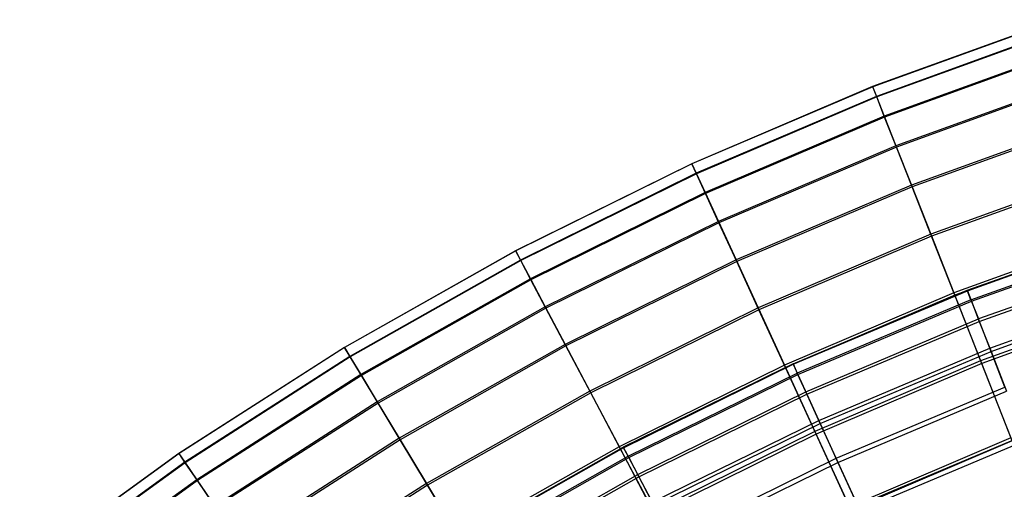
# Model space of a CAD drawing. Extents: x 0.1 to 12.1, y -6 to 6.
# Tile 38 of 256: x 2.4 to 4.1, y 4.9 to 5.7. Entities that reach past the tile are written whole.
import ezdxf

# ---------------------------------------------------------------- set-up
doc = ezdxf.new("R2010")
doc.units = 0
doc.header["$LTSCALE"] = 2.54
doc.layers.get('0').update_dxf_attribs({"linetype": 'CONTINUOUS'})

# ---------------------------------------------------------------- blocks, each defined once
blk = doc.blocks.new('DROPS_COLOR_B-11195_STL')
at = {"color": 0}
for p, q in [((4.0219, 5.2348, 7.8412), (4.3241, 5.3427, 7.8412)), ((4.0219, 5.2348, 7.8412), (4.3241, 5.3427, 7.8412)), ((4.0222, 5.2341, 7.515), (4.3243, 5.3419, 7.515)), ((4.0222, 5.2341, 7.515), (4.3243, 5.3419, 7.515)), ((4.0281, 5.2188, 8.1669), (4.3294, 5.3263, 8.1669)), ((4.0281, 5.2188, 8.1669), (4.3294, 5.3263, 8.1669)), ((4.029, 5.2165, 7.1893), (4.3302, 5.3239, 7.1893)), ((4.029, 5.2165, 7.1893), (4.3302, 5.3239, 7.1893)), ((4.3402, 5.2929, 8.4912), (4.0409, 5.1861, 8.4912)), ((4.3402, 5.2929, 8.4912), (4.0409, 5.1861, 8.4912)), ((4.0424, 5.1821, 6.8652), (4.3415, 5.2889, 6.8652)), ((4.0424, 5.1821, 6.8652), (4.3415, 5.2889, 6.8652)), ((3.7264, 5.11, 7.8412), (4.0219, 5.2348, 7.8412)), ((3.7264, 5.11, 7.8412), (4.0219, 5.2348, 7.8412)), ((3.7267, 5.1092, 7.515), (4.0222, 5.2341, 7.515)), ((3.7267, 5.1092, 7.515), (4.0222, 5.2341, 7.515)), ((4.0281, 5.2188, 8.1669), (4.0219, 5.2348, 7.8412)), ((4.0281, 5.2188, 8.1669), (4.0219, 5.2348, 7.8412)), ((4.0219, 5.2348, 7.8412), (4.0222, 5.2341, 7.515)), ((4.0219, 5.2348, 7.8412), (4.0222, 5.2341, 7.515)), ((4.0222, 5.2341, 7.515), (4.029, 5.2165, 7.1893)), ((4.0222, 5.2341, 7.515), (4.029, 5.2165, 7.1893)), ((4.0601, 5.1366, 8.8131), (4.3566, 5.2424, 8.8131)), ((4.0601, 5.1366, 8.8131), (4.3566, 5.2424, 8.8131)), ((4.0623, 5.1312, 6.5436), (4.3584, 5.2369, 6.5436)), ((4.0623, 5.1312, 6.5436), (4.3584, 5.2369, 6.5436)), ((4.0281, 5.2188, 8.1669), (3.7335, 5.0943, 8.1669)), ((4.0281, 5.2188, 8.1669), (3.7335, 5.0943, 8.1669)), ((3.7346, 5.092, 7.1893), (4.029, 5.2165, 7.1893)), ((3.7346, 5.092, 7.1893), (4.029, 5.2165, 7.1893)), ((4.0281, 5.2188, 8.1669), (4.0409, 5.1861, 8.4912)), ((4.0281, 5.2188, 8.1669), (4.0409, 5.1861, 8.4912)), ((4.029, 5.2165, 7.1893), (4.0424, 5.1821, 6.8652)), ((4.029, 5.2165, 7.1893), (4.0424, 5.1821, 6.8652)), ((3.7481, 5.0623, 8.4912), (4.0409, 5.1861, 8.4912)), ((3.7481, 5.0623, 8.4912), (4.0409, 5.1861, 8.4912)), ((3.7499, 5.0585, 6.8652), (4.0424, 5.1821, 6.8652)), ((3.7499, 5.0585, 6.8652), (4.0424, 5.1821, 6.8652)), ((4.0601, 5.1366, 8.8131), (4.0409, 5.1861, 8.4912)), ((4.0601, 5.1366, 8.8131), (4.0409, 5.1861, 8.4912)), ((4.0424, 5.1821, 6.8652), (4.0623, 5.1312, 6.5436)), ((4.0424, 5.1821, 6.8652), (4.0623, 5.1312, 6.5436)), ((3.7701, 5.0141, 8.8131), (4.0601, 5.1366, 8.8131)), ((3.7701, 5.0141, 8.8131), (4.0601, 5.1366, 8.8131)), ((3.7726, 5.0088, 6.5436), (4.0623, 5.1312, 6.5436)), ((3.7726, 5.0088, 6.5436), (4.0623, 5.1312, 6.5436)), ((4.0858, 5.0707, 9.1315), (4.0601, 5.1366, 8.8131)), ((4.0858, 5.0707, 9.1315), (4.0601, 5.1366, 8.8131)), ((4.0623, 5.1312, 6.5436), (4.0885, 5.0637, 6.2255)), ((4.0623, 5.1312, 6.5436), (4.0885, 5.0637, 6.2255)), ((3.7264, 5.11, 7.8412), (3.4384, 4.9684, 7.8412)), ((3.7264, 5.11, 7.8412), (3.4384, 4.9684, 7.8412)), ((3.4388, 4.9677, 7.515), (3.7267, 5.1092, 7.515)), ((3.4388, 4.9677, 7.515), (3.7267, 5.1092, 7.515)), ((3.7264, 5.11, 7.8412), (3.7335, 5.0943, 8.1669)), ((3.7264, 5.11, 7.8412), (3.7335, 5.0943, 8.1669)), ((3.7264, 5.11, 7.8412), (3.7267, 5.1092, 7.515)), ((3.7264, 5.11, 7.8412), (3.7267, 5.1092, 7.515)), ((3.7267, 5.1092, 7.515), (3.7346, 5.092, 7.1893)), ((3.7267, 5.1092, 7.515), (3.7346, 5.092, 7.1893)), ((3.4465, 4.9532, 8.1669), (3.7335, 5.0943, 8.1669)), ((3.4465, 4.9532, 8.1669), (3.7335, 5.0943, 8.1669)), ((3.4476, 4.951, 7.1893), (3.7346, 5.092, 7.1893)), ((3.4476, 4.951, 7.1893), (3.7346, 5.092, 7.1893)), ((3.7481, 5.0623, 8.4912), (3.7335, 5.0943, 8.1669)), ((3.7481, 5.0623, 8.4912), (3.7335, 5.0943, 8.1669)), ((3.7346, 5.092, 7.1893), (3.7499, 5.0585, 6.8652)), ((3.7346, 5.092, 7.1893), (3.7499, 5.0585, 6.8652)), ((3.4629, 4.9221, 8.4912), (3.7481, 5.0623, 8.4912)), ((3.4629, 4.9221, 8.4912), (3.7481, 5.0623, 8.4912)), ((3.7701, 5.0141, 8.8131), (3.7481, 5.0623, 8.4912)), ((3.7701, 5.0141, 8.8131), (3.7481, 5.0623, 8.4912)), ((3.7995, 4.9497, 9.1315), (4.0858, 5.0707, 9.1315)), ((3.7995, 4.9497, 9.1315), (4.0858, 5.0707, 9.1315)), ((3.8026, 4.9429, 6.2255), (4.0885, 5.0637, 6.2255)), ((3.8026, 4.9429, 6.2255), (4.0885, 5.0637, 6.2255)), ((3.4648, 4.9184, 6.8652), (3.7499, 5.0585, 6.8652)), ((3.4648, 4.9184, 6.8652), (3.7499, 5.0585, 6.8652)), ((3.7499, 5.0585, 6.8652), (3.7726, 5.0088, 6.5436)), ((3.7499, 5.0585, 6.8652), (3.7726, 5.0088, 6.5436)), ((3.4876, 4.8752, 8.8131), (3.7701, 5.0141, 8.8131)), ((3.4876, 4.8752, 8.8131), (3.7701, 5.0141, 8.8131)), ((3.7995, 4.9497, 9.1315), (3.7701, 5.0141, 8.8131)), ((3.7995, 4.9497, 9.1315), (3.7701, 5.0141, 8.8131)), ((3.4904, 4.87, 6.5436), (3.7726, 5.0088, 6.5436)), ((3.4904, 4.87, 6.5436), (3.7726, 5.0088, 6.5436)), ((3.7726, 5.0088, 6.5436), (3.8026, 4.9429, 6.2255)), ((3.7726, 5.0088, 6.5436), (3.8026, 4.9429, 6.2255)), ((3.8362, 4.8695, 9.4456), (4.1178, 4.9885, 9.4456)), ((3.8362, 4.8695, 9.4456), (4.1178, 4.9885, 9.4456)), ((4.1211, 4.98, 5.9119), (3.84, 4.8612, 5.9119)), ((4.1211, 4.98, 5.9119), (3.84, 4.8612, 5.9119)), ((3.1591, 4.8106, 7.8412), (3.4384, 4.9684, 7.8412)), ((3.1591, 4.8106, 7.8412), (3.4384, 4.9684, 7.8412)), ((3.4388, 4.9677, 7.515), (3.1595, 4.8099, 7.515)), ((3.4388, 4.9677, 7.515), (3.1595, 4.8099, 7.515)), ((3.4465, 4.9532, 8.1669), (3.4384, 4.9684, 7.8412)), ((3.4388, 4.9677, 7.515), (3.4384, 4.9684, 7.8412)), ((3.4388, 4.9677, 7.515), (3.4384, 4.9684, 7.8412)), ((3.4465, 4.9532, 8.1669), (3.4384, 4.9684, 7.8412)), ((3.4388, 4.9677, 7.515), (3.4476, 4.951, 7.1893)), ((3.4388, 4.9677, 7.515), (3.4476, 4.951, 7.1893)), ((3.168, 4.7959, 8.1669), (3.4465, 4.9532, 8.1669)), ((3.168, 4.7959, 8.1669), (3.4465, 4.9532, 8.1669)), ((3.1693, 4.7937, 7.1893), (3.4476, 4.951, 7.1893)), ((3.1693, 4.7937, 7.1893), (3.4476, 4.951, 7.1893)), ((3.4629, 4.9221, 8.4912), (3.4465, 4.9532, 8.1669)), ((3.4629, 4.9221, 8.4912), (3.4465, 4.9532, 8.1669)), ((3.4476, 4.951, 7.1893), (3.4648, 4.9184, 6.8652)), ((3.4476, 4.951, 7.1893), (3.4648, 4.9184, 6.8652)), ((3.5206, 4.8126, 9.1315), (3.7995, 4.9497, 9.1315)), ((3.5206, 4.8126, 9.1315), (3.7995, 4.9497, 9.1315)), ((3.8362, 4.8695, 9.4456), (3.7995, 4.9497, 9.1315)), ((3.8362, 4.8695, 9.4456), (3.7995, 4.9497, 9.1315)), ((3.5241, 4.806, 6.2255), (3.8026, 4.9429, 6.2255)), ((3.5241, 4.806, 6.2255), (3.8026, 4.9429, 6.2255)), ((3.8026, 4.9429, 6.2255), (3.84, 4.8612, 5.9119)), ((3.8026, 4.9429, 6.2255), (3.84, 4.8612, 5.9119)), ((3.1861, 4.7658, 8.4912), (3.4629, 4.9221, 8.4912)), ((3.1861, 4.7658, 8.4912), (3.4629, 4.9221, 8.4912)), ((3.1883, 4.7622, 6.8652), (3.4648, 4.9184, 6.8652)), ((3.1883, 4.7622, 6.8652), (3.4648, 4.9184, 6.8652)), ((3.4876, 4.8752, 8.8131), (3.4629, 4.9221, 8.4912)), ((3.4876, 4.8752, 8.8131), (3.4629, 4.9221, 8.4912)), ((3.4648, 4.9184, 6.8652), (3.4904, 4.87, 6.5436)), ((3.4648, 4.9184, 6.8652), (3.4904, 4.87, 6.5436))]:
    blk.add_line(p, q, dxfattribs=at)
blk = doc.blocks.new('GROUP_1')
at = {"color": 0}
for p, q in [((4.1149, 11.6913, 6.159), (3.8013, 11.5777, 6.159)), ((4.1149, 11.6913, 6.159), (3.8013, 11.5777, 6.159)), ((4.115, 11.6909, 5.8286), (3.8015, 11.5774, 5.8286)), ((4.115, 11.6909, 5.8286), (3.8015, 11.5774, 5.8286)), ((4.1205, 11.6743, 6.489), (3.8079, 11.5611, 6.489)), ((4.1205, 11.6743, 6.489), (3.8079, 11.5611, 6.489)), ((4.1208, 11.6733, 5.4987), (3.8083, 11.5601, 5.4987)), ((4.1208, 11.6733, 5.4987), (3.8083, 11.5601, 5.4987)), ((4.1318, 11.6401, 6.8175), (3.8211, 11.5276, 6.8175)), ((4.1318, 11.6401, 6.8175), (3.8211, 11.5276, 6.8175)), ((4.1323, 11.6385, 5.1703), (3.8217, 11.526, 5.1703)), ((4.1323, 11.6385, 5.1703), (3.8217, 11.526, 5.1703)), ((3.8013, 11.5777, 6.159), (3.4946, 11.4469, 6.159)), ((3.8013, 11.5777, 6.159), (3.4946, 11.4469, 6.159)), ((3.8013, 11.5777, 6.159), (3.8079, 11.5611, 6.489)), ((3.8013, 11.5777, 6.159), (3.8079, 11.5611, 6.489)), ((3.8015, 11.5774, 5.8286), (3.8013, 11.5777, 6.159)), ((3.8015, 11.5774, 5.8286), (3.8013, 11.5777, 6.159)), ((4.1488, 11.5889, 7.1435), (3.8409, 11.4773, 7.1435)), ((4.1488, 11.5889, 7.1435), (3.8409, 11.4773, 7.1435)), ((4.1495, 11.5866, 4.8444), (3.8417, 11.4751, 4.8444)), ((4.1495, 11.5866, 4.8444), (3.8417, 11.4751, 4.8444)), ((3.8015, 11.5774, 5.8286), (3.4947, 11.4466, 5.8286)), ((3.8015, 11.5774, 5.8286), (3.4947, 11.4466, 5.8286)), ((3.8079, 11.5611, 6.489), (3.5021, 11.4307, 6.489)), ((3.8079, 11.5611, 6.489), (3.5021, 11.4307, 6.489)), ((3.8083, 11.5601, 5.4987), (3.8015, 11.5774, 5.8286)), ((3.8083, 11.5601, 5.4987), (3.8015, 11.5774, 5.8286)), ((3.8079, 11.5611, 6.489), (3.8211, 11.5276, 6.8175)), ((3.8079, 11.5611, 6.489), (3.8211, 11.5276, 6.8175)), ((3.8083, 11.5601, 5.4987), (3.5025, 11.4297, 5.4987)), ((3.8083, 11.5601, 5.4987), (3.5025, 11.4297, 5.4987)), ((3.8217, 11.526, 5.1703), (3.8083, 11.5601, 5.4987)), ((3.8217, 11.526, 5.1703), (3.8083, 11.5601, 5.4987)), ((3.8211, 11.5276, 6.8175), (3.5171, 11.398, 6.8175)), ((3.8211, 11.5276, 6.8175), (3.5171, 11.398, 6.8175)), ((3.8211, 11.5276, 6.8175), (3.8409, 11.4773, 7.1435)), ((3.8211, 11.5276, 6.8175), (3.8409, 11.4773, 7.1435)), ((3.8217, 11.526, 5.1703), (3.5178, 11.3964, 5.1703)), ((3.8217, 11.526, 5.1703), (3.5178, 11.3964, 5.1703)), ((3.8417, 11.4751, 4.8444), (3.8217, 11.526, 5.1703)), ((3.8417, 11.4751, 4.8444), (3.8217, 11.526, 5.1703)), ((4.1714, 11.5206, 7.466), (3.8672, 11.4105, 7.466)), ((4.1714, 11.5206, 7.466), (3.8672, 11.4105, 7.466)), ((4.1723, 11.5177, 4.522), (3.8683, 11.4076, 4.522)), ((4.1723, 11.5177, 4.522), (3.8683, 11.4076, 4.522)), ((3.8409, 11.4773, 7.1435), (3.5397, 11.3489, 7.1435)), ((3.8409, 11.4773, 7.1435), (3.5397, 11.3489, 7.1435)), ((3.8409, 11.4773, 7.1435), (3.8672, 11.4105, 7.466)), ((3.8409, 11.4773, 7.1435), (3.8672, 11.4105, 7.466)), ((3.8417, 11.4751, 4.8444), (3.5406, 11.3467, 4.8444)), ((3.8417, 11.4751, 4.8444), (3.5406, 11.3467, 4.8444)), ((3.8683, 11.4076, 4.522), (3.8417, 11.4751, 4.8444)), ((3.8683, 11.4076, 4.522), (3.8417, 11.4751, 4.8444)), ((3.4946, 11.4469, 6.159), (3.1956, 11.2992, 6.159)), ((3.4946, 11.4469, 6.159), (3.1956, 11.2992, 6.159)), ((3.4947, 11.4466, 5.8286), (3.1958, 11.2989, 5.8286)), ((3.4947, 11.4466, 5.8286), (3.1958, 11.2989, 5.8286)), ((3.4946, 11.4469, 6.159), (3.5021, 11.4307, 6.489)), ((3.4946, 11.4469, 6.159), (3.5021, 11.4307, 6.489)), ((3.4947, 11.4466, 5.8286), (3.4946, 11.4469, 6.159)), ((3.4947, 11.4466, 5.8286), (3.4946, 11.4469, 6.159)), ((3.5025, 11.4297, 5.4987), (3.4947, 11.4466, 5.8286)), ((3.5025, 11.4297, 5.4987), (3.4947, 11.4466, 5.8286)), ((3.5021, 11.4307, 6.489), (3.204, 11.2834, 6.489)), ((3.5021, 11.4307, 6.489), (3.204, 11.2834, 6.489)), ((3.5025, 11.4297, 5.4987), (3.2044, 11.2825, 5.4987)), ((3.5025, 11.4297, 5.4987), (3.2044, 11.2825, 5.4987)), ((3.5021, 11.4307, 6.489), (3.5171, 11.398, 6.8175)), ((3.5021, 11.4307, 6.489), (3.5171, 11.398, 6.8175)), ((3.5178, 11.3964, 5.1703), (3.5025, 11.4297, 5.4987)), ((3.5178, 11.3964, 5.1703), (3.5025, 11.4297, 5.4987)), ((4.1995, 11.4356, 7.784), (3.9, 11.3272, 7.784)), ((4.1995, 11.4356, 7.784), (3.9, 11.3272, 7.784)), ((4.2006, 11.4321, 4.2042), (3.9014, 11.3237, 4.2042)), ((4.2006, 11.4321, 4.2042), (3.9014, 11.3237, 4.2042)), ((3.8672, 11.4105, 7.466), (3.5697, 11.2836, 7.466)), ((3.8672, 11.4105, 7.466), (3.5697, 11.2836, 7.466)), ((3.8672, 11.4105, 7.466), (3.9, 11.3272, 7.784)), ((3.8672, 11.4105, 7.466), (3.9, 11.3272, 7.784)), ((3.5171, 11.398, 6.8175), (3.2208, 11.2516, 6.8175)), ((3.5171, 11.398, 6.8175), (3.2208, 11.2516, 6.8175)), ((3.5178, 11.3964, 5.1703), (3.2216, 11.2501, 5.1703)), ((3.5178, 11.3964, 5.1703), (3.2216, 11.2501, 5.1703)), ((3.5171, 11.398, 6.8175), (3.5397, 11.3489, 7.1435)), ((3.5171, 11.398, 6.8175), (3.5397, 11.3489, 7.1435)), ((3.5406, 11.3467, 4.8444), (3.5178, 11.3964, 5.1703)), ((3.5406, 11.3467, 4.8444), (3.5178, 11.3964, 5.1703)), ((3.8683, 11.4076, 4.522), (3.5709, 11.2808, 4.522)), ((3.8683, 11.4076, 4.522), (3.5709, 11.2808, 4.522)), ((3.9014, 11.3237, 4.2042), (3.8683, 11.4076, 4.522)), ((3.9014, 11.3237, 4.2042), (3.8683, 11.4076, 4.522)), ((3.5397, 11.3489, 7.1435), (3.246, 11.2039, 7.1435)), ((3.5397, 11.3489, 7.1435), (3.246, 11.2039, 7.1435)), ((3.5406, 11.3467, 4.8444), (3.2472, 11.2018, 4.8444)), ((3.5406, 11.3467, 4.8444), (3.2472, 11.2018, 4.8444)), ((3.5397, 11.3489, 7.1435), (3.5697, 11.2836, 7.466)), ((3.5397, 11.3489, 7.1435), (3.5697, 11.2836, 7.466)), ((3.5709, 11.2808, 4.522), (3.5406, 11.3467, 4.8444)), ((3.5709, 11.2808, 4.522), (3.5406, 11.3467, 4.8444)), ((3.9, 11.3272, 7.784), (3.6071, 11.2022, 7.784)), ((3.9, 11.3272, 7.784), (3.6071, 11.2022, 7.784)), ((3.9, 11.3272, 7.784), (3.9392, 11.2277, 8.0967)), ((3.9, 11.3272, 7.784), (3.9392, 11.2277, 8.0967)), ((4.2331, 11.3341, 8.0967), (3.9392, 11.2277, 8.0967)), ((4.2331, 11.3341, 8.0967), (3.9392, 11.2277, 8.0967)), ((4.2345, 11.33, 3.8917), (3.9408, 11.2237, 3.8917)), ((4.2345, 11.33, 3.8917), (3.9408, 11.2237, 3.8917)), ((3.9014, 11.3237, 4.2042), (3.6086, 11.1989, 4.2042)), ((3.9014, 11.3237, 4.2042), (3.6086, 11.1989, 4.2042)), ((3.9408, 11.2237, 3.8917), (3.9014, 11.3237, 4.2042)), ((3.9408, 11.2237, 3.8917), (3.9014, 11.3237, 4.2042)), ((3.1956, 11.2992, 6.159), (2.9053, 11.1352, 6.159)), ((3.1956, 11.2992, 6.159), (2.9053, 11.1352, 6.159)), ((3.1958, 11.2989, 5.8286), (2.9055, 11.1349, 5.8286)), ((3.1958, 11.2989, 5.8286), (2.9055, 11.1349, 5.8286)), ((3.1956, 11.2992, 6.159), (3.204, 11.2834, 6.489)), ((3.1956, 11.2992, 6.159), (3.204, 11.2834, 6.489)), ((3.1958, 11.2989, 5.8286), (3.1956, 11.2992, 6.159)), ((3.1958, 11.2989, 5.8286), (3.1956, 11.2992, 6.159)), ((3.2044, 11.2825, 5.4987), (3.1958, 11.2989, 5.8286)), ((3.2044, 11.2825, 5.4987), (3.1958, 11.2989, 5.8286)), ((3.204, 11.2834, 6.489), (2.9145, 11.1199, 6.489)), ((3.204, 11.2834, 6.489), (2.9145, 11.1199, 6.489)), ((3.2044, 11.2825, 5.4987), (2.915, 11.119, 5.4987)), ((3.2044, 11.2825, 5.4987), (2.915, 11.119, 5.4987)), ((3.204, 11.2834, 6.489), (3.2208, 11.2516, 6.8175)), ((3.204, 11.2834, 6.489), (3.2208, 11.2516, 6.8175)), ((3.2216, 11.2501, 5.1703), (3.2044, 11.2825, 5.4987)), ((3.2216, 11.2501, 5.1703), (3.2044, 11.2825, 5.4987)), ((3.5697, 11.2836, 7.466), (3.2797, 11.1403, 7.466)), ((3.5697, 11.2836, 7.466), (3.2797, 11.1403, 7.466)), ((3.5709, 11.2808, 4.522), (3.2811, 11.1377, 4.522)), ((3.5709, 11.2808, 4.522), (3.2811, 11.1377, 4.522)), ((3.5697, 11.2836, 7.466), (3.6071, 11.2022, 7.784)), ((3.5697, 11.2836, 7.466), (3.6071, 11.2022, 7.784)), ((3.6086, 11.1989, 4.2042), (3.5709, 11.2808, 4.522)), ((3.6086, 11.1989, 4.2042), (3.5709, 11.2808, 4.522)), ((3.2208, 11.2516, 6.8175), (2.9331, 11.089, 6.8175)), ((3.2208, 11.2516, 6.8175), (2.9331, 11.089, 6.8175)), ((3.2216, 11.2501, 5.1703), (2.934, 11.0876, 5.1703)), ((3.2216, 11.2501, 5.1703), (2.934, 11.0876, 5.1703)), ((3.2208, 11.2516, 6.8175), (3.246, 11.2039, 7.1435)), ((3.2208, 11.2516, 6.8175), (3.246, 11.2039, 7.1435)), ((3.2472, 11.2018, 4.8444), (3.2216, 11.2501, 5.1703)), ((3.2472, 11.2018, 4.8444), (3.2216, 11.2501, 5.1703)), ((3.9392, 11.2277, 8.0967), (3.6517, 11.1051, 8.0967)), ((3.9392, 11.2277, 8.0967), (3.6517, 11.1051, 8.0967)), ((3.9392, 11.2277, 8.0967), (3.9847, 11.1124, 8.403)), ((3.9392, 11.2277, 8.0967), (3.9847, 11.1124, 8.403)), ((3.9408, 11.2237, 3.8917), (3.6535, 11.1012, 3.8917)), ((3.9408, 11.2237, 3.8917), (3.6535, 11.1012, 3.8917)), ((3.9865, 11.1078, 3.5857), (3.9408, 11.2237, 3.8917)), ((3.9865, 11.1078, 3.5857), (3.9408, 11.2237, 3.8917)), ((4.272, 11.2165, 8.403), (3.9847, 11.1124, 8.403)), ((4.272, 11.2165, 8.403), (3.9847, 11.1124, 8.403)), ((4.2736, 11.2118, 3.5857), (3.9865, 11.1078, 3.5857)), ((4.2736, 11.2118, 3.5857), (3.9865, 11.1078, 3.5857)), ((3.246, 11.2039, 7.1435), (2.961, 11.0428, 7.1435)), ((3.246, 11.2039, 7.1435), (2.961, 11.0428, 7.1435)), ((3.2472, 11.2018, 4.8444), (2.9622, 11.0407, 4.8444)), ((3.2472, 11.2018, 4.8444), (2.9622, 11.0407, 4.8444)), ((3.246, 11.2039, 7.1435), (3.2797, 11.1403, 7.466)), ((3.246, 11.2039, 7.1435), (3.2797, 11.1403, 7.466)), ((3.2811, 11.1377, 4.522), (3.2472, 11.2018, 4.8444)), ((3.2811, 11.1377, 4.522), (3.2472, 11.2018, 4.8444)), ((3.6071, 11.2022, 7.784), (3.3215, 11.0612, 7.784)), ((3.6071, 11.2022, 7.784), (3.3215, 11.0612, 7.784)), ((3.6086, 11.1989, 4.2042), (3.3232, 11.0579, 4.2042)), ((3.6086, 11.1989, 4.2042), (3.3232, 11.0579, 4.2042)), ((3.6071, 11.2022, 7.784), (3.6517, 11.1051, 8.0967)), ((3.6071, 11.2022, 7.784), (3.6517, 11.1051, 8.0967)), ((3.6535, 11.1012, 3.8917), (3.6086, 11.1989, 4.2042)), ((3.6535, 11.1012, 3.8917), (3.6086, 11.1989, 4.2042)), ((2.9053, 11.1352, 6.159), (2.6245, 10.9552, 6.159)), ((2.9053, 11.1352, 6.159), (2.6245, 10.9552, 6.159)), ((2.9055, 11.1349, 5.8286), (2.6247, 10.955, 5.8286)), ((2.9055, 11.1349, 5.8286), (2.6247, 10.955, 5.8286)), ((2.9053, 11.1352, 6.159), (2.9145, 11.1199, 6.489)), ((2.9053, 11.1352, 6.159), (2.9145, 11.1199, 6.489)), ((2.9055, 11.1349, 5.8286), (2.9053, 11.1352, 6.159)), ((2.9055, 11.1349, 5.8286), (2.9053, 11.1352, 6.159)), ((2.915, 11.119, 5.4987), (2.9055, 11.1349, 5.8286)), ((2.915, 11.119, 5.4987), (2.9055, 11.1349, 5.8286)), ((3.2797, 11.1403, 7.466), (2.998, 10.9812, 7.466)), ((3.2797, 11.1403, 7.466), (2.998, 10.9812, 7.466)), ((3.2811, 11.1377, 4.522), (2.9996, 10.9786, 4.522)), ((3.2811, 11.1377, 4.522), (2.9996, 10.9786, 4.522)), ((3.2797, 11.1403, 7.466), (3.3215, 11.0612, 7.784)), ((3.2797, 11.1403, 7.466), (3.3215, 11.0612, 7.784)), ((3.3232, 11.0579, 4.2042), (3.2811, 11.1377, 4.522)), ((3.3232, 11.0579, 4.2042), (3.2811, 11.1377, 4.522)), ((2.9145, 11.1199, 6.489), (2.6346, 10.9405, 6.489)), ((2.9145, 11.1199, 6.489), (2.6346, 10.9405, 6.489)), ((2.915, 11.119, 5.4987), (2.6352, 10.9396, 5.4987)), ((2.915, 11.119, 5.4987), (2.6352, 10.9396, 5.4987)), ((2.9145, 11.1199, 6.489), (2.9331, 11.089, 6.8175)), ((2.9145, 11.1199, 6.489), (2.9331, 11.089, 6.8175)), ((2.934, 11.0876, 5.1703), (2.915, 11.119, 5.4987)), ((2.934, 11.0876, 5.1703), (2.915, 11.119, 5.4987)), ((3.9847, 11.1124, 8.403), (3.7035, 10.9925, 8.403)), ((3.9847, 11.1124, 8.403), (3.7035, 10.9925, 8.403)), ((3.9847, 11.1124, 8.403), (4.0362, 10.9815, 8.702)), ((3.9847, 11.1124, 8.403), (4.0362, 10.9815, 8.702)), ((3.6517, 11.1051, 8.0967), (3.3715, 10.9667, 8.0967)), ((3.6517, 11.1051, 8.0967), (3.3715, 10.9667, 8.0967)), ((3.6535, 11.1012, 3.8917), (3.3735, 10.9629, 3.8917)), ((3.6535, 11.1012, 3.8917), (3.3735, 10.9629, 3.8917)), ((3.6517, 11.1051, 8.0967), (3.7035, 10.9925, 8.403)), ((3.6517, 11.1051, 8.0967), (3.7035, 10.9925, 8.403)), ((3.7056, 10.988, 3.5857), (3.6535, 11.1012, 3.8917)), ((3.7056, 10.988, 3.5857), (3.6535, 11.1012, 3.8917)), ((3.9865, 11.1078, 3.5857), (3.7056, 10.988, 3.5857)), ((3.9865, 11.1078, 3.5857), (3.7056, 10.988, 3.5857)), ((4.0383, 10.9764, 3.2869), (3.9865, 11.1078, 3.5857)), ((4.0383, 10.9764, 3.2869), (3.9865, 11.1078, 3.5857)), ((2.9331, 11.089, 6.8175), (2.6548, 10.9107, 6.8175)), ((2.9331, 11.089, 6.8175), (2.6548, 10.9107, 6.8175)), ((2.934, 11.0876, 5.1703), (2.6558, 10.9093, 5.1703)), ((2.934, 11.0876, 5.1703), (2.6558, 10.9093, 5.1703)), ((2.9331, 11.089, 6.8175), (2.961, 11.0428, 7.1435)), ((2.9331, 11.089, 6.8175), (2.961, 11.0428, 7.1435)), ((2.9622, 11.0407, 4.8444), (2.934, 11.0876, 5.1703)), ((2.9622, 11.0407, 4.8444), (2.934, 11.0876, 5.1703)), ((3.3215, 11.0612, 7.784), (3.0442, 10.9045, 7.784)), ((3.3215, 11.0612, 7.784), (3.0442, 10.9045, 7.784)), ((3.3215, 11.0612, 7.784), (3.3715, 10.9667, 8.0967)), ((3.3215, 11.0612, 7.784), (3.3715, 10.9667, 8.0967)), ((3.3232, 11.0579, 4.2042), (3.0461, 10.9014, 4.2042)), ((3.3232, 11.0579, 4.2042), (3.0461, 10.9014, 4.2042)), ((3.3735, 10.9629, 3.8917), (3.3232, 11.0579, 4.2042)), ((3.3735, 10.9629, 3.8917), (3.3232, 11.0579, 4.2042)), ((2.961, 11.0428, 7.1435), (2.6852, 10.8661, 7.1435)), ((2.961, 11.0428, 7.1435), (2.6852, 10.8661, 7.1435)), ((2.9622, 11.0407, 4.8444), (2.6866, 10.8641, 4.8444)), ((2.9622, 11.0407, 4.8444), (2.6866, 10.8641, 4.8444)), ((2.961, 11.0428, 7.1435), (2.998, 10.9812, 7.466)), ((2.961, 11.0428, 7.1435), (2.998, 10.9812, 7.466)), ((2.9996, 10.9786, 4.522), (2.9622, 11.0407, 4.8444)), ((2.9996, 10.9786, 4.522), (2.9622, 11.0407, 4.8444)), ((2.998, 10.9812, 7.466), (2.7257, 10.8067, 7.466)), ((2.998, 10.9812, 7.466), (2.7257, 10.8067, 7.466)), ((2.9996, 10.9786, 4.522), (2.7274, 10.8042, 4.522)), ((2.9996, 10.9786, 4.522), (2.7274, 10.8042, 4.522)), ((2.998, 10.9812, 7.466), (3.0442, 10.9045, 7.784)), ((2.998, 10.9812, 7.466), (3.0442, 10.9045, 7.784)), ((3.0461, 10.9014, 4.2042), (2.9996, 10.9786, 4.522)), ((3.0461, 10.9014, 4.2042), (2.9996, 10.9786, 4.522)), ((3.7035, 10.9925, 8.403), (3.4295, 10.8571, 8.403)), ((3.7035, 10.9925, 8.403), (3.4295, 10.8571, 8.403)), ((3.7056, 10.988, 3.5857), (3.4318, 10.8527, 3.5857)), ((3.7056, 10.988, 3.5857), (3.4318, 10.8527, 3.5857)), ((3.7035, 10.9925, 8.403), (3.7623, 10.8647, 8.702)), ((3.7035, 10.9925, 8.403), (3.7623, 10.8647, 8.702)), ((3.7646, 10.8596, 3.2869), (3.7056, 10.988, 3.5857)), ((3.7646, 10.8596, 3.2869), (3.7056, 10.988, 3.5857)), ((4.0362, 10.9815, 8.702), (3.7623, 10.8647, 8.702)), ((4.0362, 10.9815, 8.702), (3.7623, 10.8647, 8.702)), ((4.0383, 10.9764, 3.2869), (3.7646, 10.8596, 3.2869)), ((4.0383, 10.9764, 3.2869), (3.7646, 10.8596, 3.2869)), ((3.3715, 10.9667, 8.0967), (3.0994, 10.8129, 8.0967)), ((3.3715, 10.9667, 8.0967), (3.0994, 10.8129, 8.0967)), ((3.3735, 10.9629, 3.8917), (3.1016, 10.8092, 3.8917)), ((3.3735, 10.9629, 3.8917), (3.1016, 10.8092, 3.8917)), ((3.3715, 10.9667, 8.0967), (3.4295, 10.8571, 8.403)), ((3.3715, 10.9667, 8.0967), (3.4295, 10.8571, 8.403)), ((3.4318, 10.8527, 3.5857), (3.3735, 10.9629, 3.8917)), ((3.4318, 10.8527, 3.5857), (3.3735, 10.9629, 3.8917)), ((2.6245, 10.9552, 6.159), (2.3542, 10.76, 6.159)), ((2.6245, 10.9552, 6.159), (2.3542, 10.76, 6.159)), ((2.6247, 10.955, 5.8286), (2.3544, 10.7597, 5.8286)), ((2.6247, 10.955, 5.8286), (2.3544, 10.7597, 5.8286)), ((2.6245, 10.9552, 6.159), (2.6346, 10.9405, 6.489)), ((2.6245, 10.9552, 6.159), (2.6346, 10.9405, 6.489)), ((2.6247, 10.955, 5.8286), (2.6245, 10.9552, 6.159)), ((2.6247, 10.955, 5.8286), (2.6245, 10.9552, 6.159)), ((2.6352, 10.9396, 5.4987), (2.6247, 10.955, 5.8286)), ((2.6352, 10.9396, 5.4987), (2.6247, 10.955, 5.8286)), ((2.6346, 10.9405, 6.489), (2.3651, 10.7458, 6.489)), ((2.6346, 10.9405, 6.489), (2.3651, 10.7458, 6.489)), ((2.6352, 10.9396, 5.4987), (2.3657, 10.745, 5.4987)), ((2.6352, 10.9396, 5.4987), (2.3657, 10.745, 5.4987)), ((2.6346, 10.9405, 6.489), (2.6548, 10.9107, 6.8175)), ((2.6346, 10.9405, 6.489), (2.6548, 10.9107, 6.8175)), ((2.6558, 10.9093, 5.1703), (2.6352, 10.9396, 5.4987)), ((2.6558, 10.9093, 5.1703), (2.6352, 10.9396, 5.4987)), ((2.6548, 10.9107, 6.8175), (2.387, 10.7172, 6.8175)), ((2.6548, 10.9107, 6.8175), (2.387, 10.7172, 6.8175)), ((2.6558, 10.9093, 5.1703), (2.388, 10.7159, 5.1703)), ((2.6558, 10.9093, 5.1703), (2.388, 10.7159, 5.1703)), ((2.6548, 10.9107, 6.8175), (2.6852, 10.8661, 7.1435)), ((2.6548, 10.9107, 6.8175), (2.6852, 10.8661, 7.1435)), ((2.6866, 10.8641, 4.8444), (2.6558, 10.9093, 5.1703)), ((2.6866, 10.8641, 4.8444), (2.6558, 10.9093, 5.1703)), ((3.0442, 10.9045, 7.784), (2.7761, 10.7327, 7.784)), ((3.0442, 10.9045, 7.784), (2.7761, 10.7327, 7.784)), ((3.0461, 10.9014, 4.2042), (2.7782, 10.7296, 4.2042)), ((3.0461, 10.9014, 4.2042), (2.7782, 10.7296, 4.2042)), ((3.0442, 10.9045, 7.784), (3.0994, 10.8129, 8.0967)), ((3.0442, 10.9045, 7.784), (3.0994, 10.8129, 8.0967)), ((3.1016, 10.8092, 3.8917), (3.0461, 10.9014, 4.2042)), ((3.1016, 10.8092, 3.8917), (3.0461, 10.9014, 4.2042))]:
    blk.add_line(p, q, dxfattribs=at)
blk.add_blockref('DROPS_COLOR_B-11195_STL', (-0.06, 5.9973, -1.7), dxfattribs=at)

msp = doc.modelspace()

# ---------------------------------------------------------------- block references
at = {"color": 0}
msp.add_blockref('GROUP_1', (0.06, -5.9973, 1.7), dxfattribs=at)

doc.saveas('drawing.dxf')
